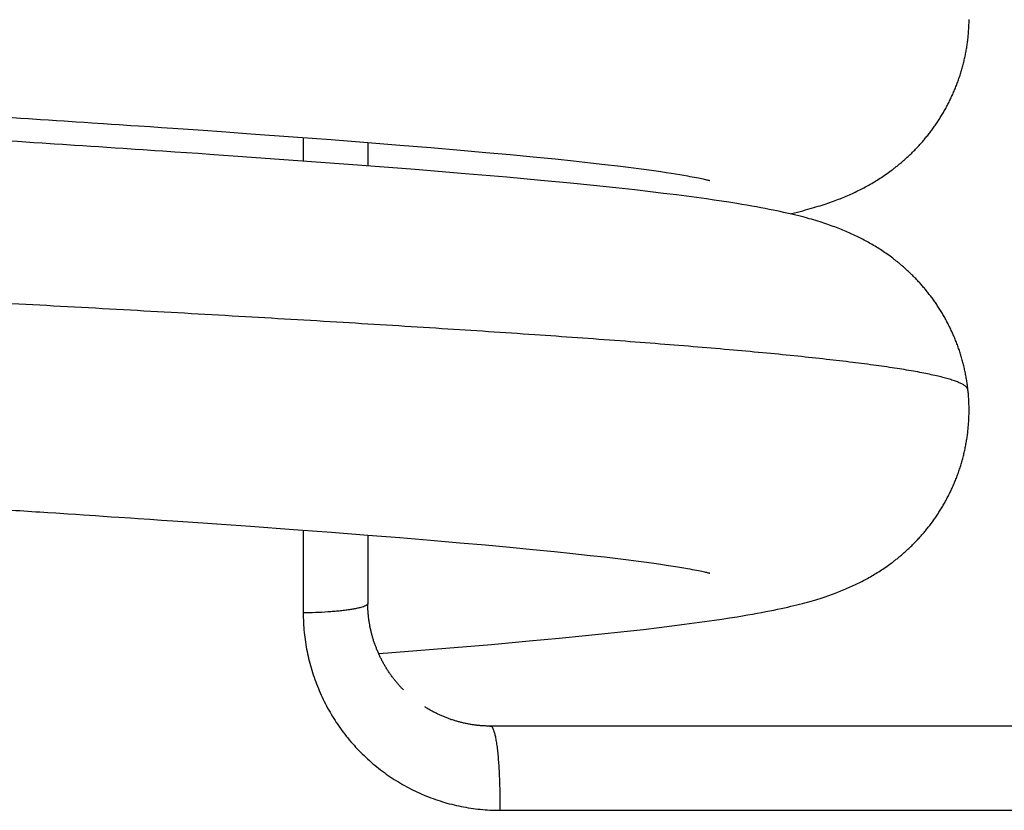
# Model space of a CAD drawing. Header units: millimetres. Extents: x 0 to 210, y 0 to 297.
# Tile 43 of 88: x 128.318 to 129.12, y 156.615 to 157.259. Entities that reach past the tile are written whole.
import ezdxf

# ---------------------------------------------------------------- set-up
doc = ezdxf.new("R2010")
doc.units = ezdxf.units.MM
doc.header["$LTSCALE"] = 19.36
doc.layers.get('0').update_dxf_attribs({"linetype": 'CONTINUOUS'})

msp = doc.modelspace()

# ---------------------------------------------------------------- linework, layer by layer
at = {"color": 7, "linetype": 'Continuous'}
for p, q in [((128.32872, 157.17852), (128.33524, 157.17809)), ((128.33524, 157.17809), (128.34174, 157.17766)), ((128.34174, 157.17766), (128.34821, 157.17724)), ((128.35789, 157.1766), (128.36431, 157.17617)), ((128.36431, 157.17617), (128.37071, 157.17575)), ((128.37071, 157.17575), (128.3771, 157.17533)), ((128.3771, 157.17533), (128.38665, 157.17469)), ((128.38665, 157.17469), (128.393, 157.17426)), ((128.393, 157.17426), (128.39933, 157.17384)), ((128.39933, 157.17384), (128.4088, 157.1732)), ((128.4088, 157.1732), (128.41508, 157.17277)), ((128.41508, 157.17277), (128.42448, 157.17214)), ((128.42448, 157.17214), (128.43382, 157.1715)), ((128.43382, 157.1715), (128.44311, 157.17086)), ((128.44311, 157.17086), (128.45542, 157.17001)), ((128.45542, 157.17001), (128.46762, 157.16916)), ((128.46762, 157.16916), (128.48273, 157.1681)), ((128.48273, 157.1681), (128.5065, 157.16641)), ((128.5065, 157.16641), (128.54119, 157.16388)), ((128.54119, 157.16388), (128.572, 157.16157)), ((128.572, 157.16157), (128.60183, 157.15926)), ((128.33657, 157.15864), (128.32993, 157.15908)), ((128.35316, 157.15756), (128.34653, 157.15799)), ((128.36968, 157.15647), (128.36308, 157.15691)), ((128.37627, 157.15604), (128.36968, 157.15647)), ((128.38285, 157.1556), (128.37627, 157.15604)), ((128.38942, 157.15517), (128.38285, 157.1556)), ((128.39597, 157.15473), (128.38942, 157.15517)), ((128.40251, 157.1543), (128.39597, 157.15473)), ((128.41229, 157.15364), (128.40251, 157.1543)), ((128.41879, 157.15321), (128.41229, 157.15364)), ((128.42851, 157.15255), (128.41879, 157.15321)), ((128.60183, 157.15926), (128.628, 157.15717)), ((128.628, 157.15717), (128.65316, 157.1551)), ((128.65316, 157.1551), (128.67724, 157.15304)), ((128.67724, 157.15304), (128.69796, 157.1512)), ((128.44462, 157.15146), (128.43819, 157.1519)), ((128.45422, 157.1508), (128.44462, 157.15146)), ((128.46378, 157.15015), (128.45422, 157.1508)), ((128.47644, 157.14927), (128.46378, 157.15015)), ((128.49214, 157.14818), (128.47644, 157.14927)), ((128.5108, 157.14686), (128.49214, 157.14818)), ((128.58625, 157.14135), (128.5108, 157.14686)), ((128.69796, 157.1512), (128.71776, 157.14938)), ((128.71776, 157.14938), (128.7366, 157.14757)), ((128.7366, 157.14757), (128.7544, 157.14579)), ((128.7544, 157.14579), (128.76931, 157.14423)), ((128.76931, 157.14423), (128.78331, 157.1427)), ((128.64053, 157.13714), (128.58625, 157.14135)), ((128.68124, 157.1338), (128.64053, 157.13714)), ((128.78331, 157.1427), (128.79479, 157.14139)), ((128.79479, 157.14139), (128.80556, 157.14011)), ((128.80556, 157.14011), (128.81428, 157.13903)), ((128.81428, 157.13903), (128.82248, 157.13798)), ((128.82248, 157.13798), (128.8289, 157.13712)), ((128.8289, 157.13712), (128.83494, 157.13628)), ((128.83494, 157.13628), (128.84059, 157.13547)), ((129.0271, 157.13555), (129.02826, 157.13641)), ((128.71516, 157.13086), (128.68124, 157.1338)), ((128.74278, 157.12835), (128.71516, 157.13086)), ((128.76698, 157.12603), (128.74278, 157.12835)), ((128.84059, 157.13547), (128.84484, 157.13484)), ((128.84484, 157.13484), (128.84883, 157.13423)), ((128.84883, 157.13423), (128.85256, 157.13364)), ((128.85256, 157.13364), (128.85603, 157.13308)), ((128.85603, 157.13308), (128.85924, 157.13253)), ((128.85924, 157.13253), (128.86221, 157.13202)), ((128.86221, 157.13202), (128.86427, 157.13165)), ((128.86427, 157.13165), (128.86619, 157.1313)), ((128.86619, 157.1313), (128.86797, 157.13096)), ((128.86797, 157.13096), (128.86961, 157.13064)), ((128.86961, 157.13064), (128.87113, 157.13034)), ((128.87113, 157.13034), (128.87252, 157.13006)), ((128.87252, 157.13006), (128.87379, 157.12979)), ((128.87379, 157.12979), (128.87493, 157.12955)), ((128.87493, 157.12955), (128.87595, 157.12932)), ((128.87595, 157.12932), (128.87685, 157.12912)), ((128.87685, 157.12912), (128.87764, 157.12893)), ((128.87764, 157.12893), (128.87833, 157.12877)), ((128.87833, 157.12877), (128.87891, 157.12863)), ((128.87891, 157.12863), (128.87939, 157.12851)), ((128.87939, 157.12851), (128.87977, 157.12841)), ((128.87977, 157.12841), (128.88007, 157.12833)), ((128.88007, 157.12833), (128.88022, 157.12829)), ((128.88022, 157.12829), (128.88033, 157.12826)), ((129.0157, 157.12792), (129.01682, 157.12861)), ((129.01682, 157.12861), (129.01795, 157.12932)), ((129.01795, 157.12932), (129.01909, 157.13005)), ((129.01909, 157.13005), (129.02023, 157.13079)), ((129.02023, 157.13079), (129.02137, 157.13155)), ((129.02137, 157.13155), (129.02252, 157.13233)), ((129.02252, 157.13233), (129.02367, 157.13311)), ((129.02367, 157.13311), (129.02481, 157.13391)), ((129.02481, 157.13391), (129.02595, 157.13472)), ((129.02595, 157.13472), (129.0271, 157.13555)), ((128.78569, 157.12415), (128.76698, 157.12603)), ((128.80382, 157.12225), (128.78569, 157.12415)), ((128.81925, 157.12055), (128.80382, 157.12225)), ((128.8322, 157.11906), (128.81925, 157.12055)), ((129.00133, 157.12001), (129.00251, 157.12059)), ((129.00251, 157.12059), (129.00368, 157.12119)), ((129.00368, 157.12119), (129.00484, 157.12179)), ((129.00484, 157.12179), (129.006, 157.12239)), ((129.006, 157.12239), (129.00715, 157.123)), ((129.00715, 157.123), (129.00829, 157.12362)), ((129.00829, 157.12362), (129.00942, 157.12425)), ((129.01114, 157.12522), (129.01228, 157.12588)), ((129.01228, 157.12588), (129.01343, 157.12655)), ((129.01343, 157.12655), (129.01457, 157.12723)), ((129.01457, 157.12723), (129.0157, 157.12792)), ((128.8428, 157.11779), (128.8322, 157.11906)), ((128.85323, 157.11649), (128.8428, 157.11779)), ((128.86148, 157.11543), (128.85323, 157.11649)), ((128.86966, 157.11433), (128.86148, 157.11543)), ((128.87779, 157.11321), (128.86966, 157.11433)), ((128.88385, 157.11233), (128.87779, 157.11321)), ((128.8899, 157.11144), (128.88385, 157.11233)), ((128.98246, 157.11189), (128.98383, 157.11241)), ((128.98383, 157.11241), (128.98517, 157.11293)), ((128.98517, 157.11293), (128.98649, 157.11344)), ((128.98649, 157.11344), (128.98779, 157.11396)), ((128.98779, 157.11396), (128.98908, 157.11449)), ((128.98908, 157.11449), (128.99035, 157.11501)), ((128.99035, 157.11501), (128.99162, 157.11555)), ((128.99162, 157.11555), (128.99289, 157.1161)), ((128.99289, 157.1161), (128.99414, 157.11665)), ((128.99414, 157.11665), (128.99537, 157.1172)), ((128.99537, 157.1172), (128.99658, 157.11775)), ((128.99658, 157.11775), (128.99778, 157.1183)), ((128.99778, 157.1183), (128.99896, 157.11886)), ((128.99896, 157.11886), (129.00015, 157.11943)), ((129.00015, 157.11943), (129.00133, 157.12001)), ((128.89604, 157.11049), (128.8899, 157.11144)), ((128.90232, 157.10949), (128.89604, 157.11049)), ((128.90651, 157.1088), (128.90232, 157.10949)), ((128.91063, 157.1081), (128.90651, 157.1088)), ((128.91461, 157.10741), (128.91063, 157.1081)), ((128.91844, 157.10672), (128.91461, 157.10741)), ((128.92209, 157.10604), (128.91844, 157.10672)), ((128.92556, 157.10539), (128.92209, 157.10604)), ((128.92883, 157.10474), (128.92556, 157.10539)), ((128.93195, 157.10412), (128.92883, 157.10474)), ((128.93494, 157.1035), (128.93195, 157.10412)), ((128.95621, 157.10367), (128.9583, 157.10423)), ((128.9583, 157.10423), (128.96032, 157.10478)), ((128.96032, 157.10478), (128.96227, 157.10533)), ((128.9651, 157.10614), (128.96691, 157.10668)), ((128.96691, 157.10668), (128.96866, 157.10721)), ((128.96866, 157.10721), (128.97036, 157.10774)), ((128.97036, 157.10774), (128.972, 157.10827)), ((128.972, 157.10827), (128.9736, 157.10879)), ((128.9736, 157.10879), (128.97516, 157.10931)), ((128.97516, 157.10931), (128.97668, 157.10982)), ((128.97668, 157.10982), (128.97818, 157.11034)), ((128.97818, 157.11034), (128.97964, 157.11086)), ((128.97964, 157.11086), (128.98107, 157.11138)), ((128.98107, 157.11138), (128.98246, 157.11189)), ((128.9378, 157.10289), (128.93494, 157.1035)), ((128.94056, 157.10229), (128.9378, 157.10289)), ((128.94322, 157.10169), (128.94056, 157.10229)), ((128.94578, 157.1011), (128.94322, 157.10169)), ((128.94824, 157.10052), (128.94578, 157.1011)), ((128.95061, 157.09994), (128.94824, 157.10052)), ((128.94948, 157.10197), (128.9518, 157.10254)), ((128.95289, 157.09937), (128.95061, 157.09994)), ((128.9518, 157.10254), (128.95404, 157.10311)), ((128.95509, 157.09881), (128.95289, 157.09937)), ((128.95404, 157.10311), (128.95621, 157.10367)), ((128.95721, 157.09825), (128.95509, 157.09881)), ((128.95926, 157.0977), (128.95721, 157.09825)), ((128.96123, 157.09715), (128.95926, 157.0977)), ((128.96314, 157.09661), (128.96123, 157.09715)), ((128.965, 157.09608), (128.96314, 157.09661)), ((128.96679, 157.09554), (128.965, 157.09608)), ((128.96852, 157.09502), (128.96679, 157.09554)), ((128.9702, 157.09449), (128.96852, 157.09502)), ((128.97183, 157.09398), (128.9702, 157.09449)), ((128.97342, 157.09346), (128.97183, 157.09398)), ((128.97496, 157.09295), (128.97342, 157.09346)), ((128.97647, 157.09244), (128.97496, 157.09295)), ((128.97794, 157.09193), (128.97647, 157.09244)), ((128.97939, 157.09141), (128.97794, 157.09193)), ((128.98081, 157.0909), (128.97939, 157.09141)), ((128.9822, 157.09039), (128.98081, 157.0909)), ((128.98358, 157.08987), (128.9822, 157.09039)), ((128.98493, 157.08935), (128.98358, 157.08987)), ((128.98627, 157.08883), (128.98493, 157.08935)), ((128.98758, 157.08831), (128.98627, 157.08883)), ((128.98886, 157.08778), (128.98758, 157.08831)), ((128.99013, 157.08726), (128.98886, 157.08778)), ((128.99137, 157.08674), (128.99013, 157.08726)), ((128.9926, 157.08621), (128.99137, 157.08674)), ((128.99382, 157.08567), (128.9926, 157.08621)), ((128.99503, 157.08514), (128.99382, 157.08567)), ((128.99624, 157.08459), (128.99503, 157.08514)), ((128.99743, 157.08404), (128.99624, 157.08459)), ((129.00036, 157.08265), (128.9992, 157.08321)), ((129.00151, 157.08208), (129.00036, 157.08265)), ((129.00266, 157.08151), (129.00151, 157.08208)), ((129.00379, 157.08093), (129.00266, 157.08151)), ((129.00493, 157.08034), (129.00379, 157.08093)), ((129.00607, 157.07974), (129.00493, 157.08034)), ((129.00721, 157.07914), (129.00607, 157.07974)), ((129.00833, 157.07853), (129.00721, 157.07914)), ((129.00945, 157.07791), (129.00833, 157.07853)), ((129.01056, 157.07729), (129.00945, 157.07791)), ((129.01167, 157.07665), (129.01056, 157.07729)), ((129.01278, 157.07601), (129.01167, 157.07665)), ((129.01389, 157.07535), (129.01278, 157.07601)), ((129.015, 157.07468), (129.01389, 157.07535)), ((129.01612, 157.07399), (129.015, 157.07468)), ((129.01723, 157.0733), (129.01612, 157.07399)), ((129.01834, 157.0726), (129.01723, 157.0733)), ((129.01944, 157.07189), (129.01834, 157.0726)), ((129.02054, 157.07117), (129.01944, 157.07189)), ((129.02165, 157.07043), (129.02054, 157.07117)), ((129.02277, 157.06967), (129.02165, 157.07043)), ((129.02389, 157.0689), (129.02277, 157.06967)), ((129.025, 157.06812), (129.02389, 157.0689)), ((129.02612, 157.06732), (129.025, 157.06812)), ((129.02724, 157.06651), (129.02612, 157.06732)), ((129.02836, 157.06568), (129.02724, 157.06651)), ((129.02949, 157.06483), (129.02836, 157.06568)), ((128.3184, 156.85919), (128.32494, 156.85876)), ((128.33474, 156.85812), (128.34125, 156.8577)), ((128.34125, 156.8577), (128.34774, 156.85727)), ((128.35746, 156.85663), (128.36392, 156.8562)), ((128.36392, 156.8562), (128.37036, 156.85577)), ((128.37036, 156.85577), (128.38, 156.85513)), ((128.38, 156.85513), (128.38639, 156.85471)), ((128.38639, 156.85471), (128.39277, 156.85428)), ((128.39277, 156.85428), (128.39913, 156.85385)), ((128.39913, 156.85385), (128.40863, 156.85321)), ((128.40863, 156.85321), (128.41493, 156.85278)), ((128.41493, 156.85278), (128.42435, 156.85214)), ((128.42435, 156.85214), (128.43371, 156.8515)), ((128.43371, 156.8515), (128.44301, 156.85087)), ((128.44301, 156.85087), (128.45531, 156.85002)), ((128.45531, 156.85002), (128.46751, 156.84917)), ((128.46751, 156.84917), (128.48261, 156.84811)), ((128.48261, 156.84811), (128.50643, 156.84641)), ((128.50643, 156.84641), (128.54128, 156.84387)), ((128.54128, 156.84387), (128.57216, 156.84156)), ((128.57216, 156.84156), (128.6019, 156.83926)), ((128.6019, 156.83926), (128.62786, 156.83719)), ((128.62786, 156.83719), (128.65287, 156.83513)), ((128.65287, 156.83513), (128.67691, 156.83307)), ((128.67691, 156.83307), (128.69764, 156.83123)), ((128.69764, 156.83123), (128.71744, 156.82941)), ((128.71744, 156.82941), (128.73625, 156.8276)), ((128.73625, 156.8276), (128.754, 156.82583)), ((128.754, 156.82583), (128.76891, 156.82427)), ((128.76891, 156.82427), (128.78299, 156.82273)), ((128.78299, 156.82273), (128.79459, 156.82141)), ((128.79459, 156.82141), (128.80548, 156.82012)), ((128.80548, 156.82012), (128.81425, 156.81903)), ((128.81425, 156.81903), (128.82248, 156.81797)), ((128.82248, 156.81797), (128.82891, 156.81711)), ((128.82891, 156.81711), (128.83495, 156.81628)), ((128.83495, 156.81628), (128.84059, 156.81547)), ((128.84059, 156.81547), (128.84481, 156.81484)), ((129.02596, 156.81475), (129.02711, 156.81558)), ((129.02711, 156.81558), (129.02826, 156.81644)), ((128.84481, 156.81484), (128.84879, 156.81424)), ((128.84879, 156.81424), (128.85252, 156.81365)), ((128.85252, 156.81365), (128.85599, 156.81308)), ((128.85599, 156.81308), (128.85922, 156.81254)), ((128.85922, 156.81254), (128.86219, 156.81202)), ((128.86219, 156.81202), (128.86426, 156.81165)), ((128.86426, 156.81165), (128.86619, 156.8113)), ((128.86619, 156.8113), (128.86799, 156.81096)), ((128.86799, 156.81096), (128.86964, 156.81064)), ((128.86964, 156.81064), (128.87117, 156.81034)), ((128.87117, 156.81034), (128.87256, 156.81005)), ((128.87256, 156.81005), (128.87383, 156.80979)), ((128.87383, 156.80979), (128.87498, 156.80954)), ((128.87498, 156.80954), (128.876, 156.80932)), ((128.876, 156.80932), (128.8769, 156.80911)), ((128.8769, 156.80911), (128.87769, 156.80893)), ((128.87769, 156.80893), (128.87837, 156.80877)), ((128.87837, 156.80877), (128.87895, 156.80863)), ((128.87895, 156.80863), (128.87943, 156.80851)), ((128.87943, 156.80851), (128.87981, 156.80841)), ((128.87981, 156.80841), (128.88011, 156.80833)), ((128.88011, 156.80833), (128.88026, 156.80829)), ((128.88026, 156.80829), (128.88037, 156.80826)), ((129.01463, 156.80729), (129.01575, 156.80797)), ((129.01575, 156.80797), (129.01687, 156.80867)), ((129.01687, 156.80867), (129.018, 156.80938)), ((129.018, 156.80938), (129.01913, 156.8101)), ((129.01913, 156.8101), (129.02027, 156.81084)), ((129.02027, 156.81084), (129.02141, 156.8116)), ((129.02141, 156.8116), (129.02255, 156.81237)), ((129.02255, 156.81237), (129.02369, 156.81315)), ((129.02369, 156.81315), (129.02483, 156.81395)), ((129.02483, 156.81395), (129.02596, 156.81475)), ((128.99967, 156.79921), (129.00085, 156.79979)), ((129.00085, 156.79979), (129.00203, 156.80037)), ((129.00203, 156.80037), (129.0032, 156.80096)), ((129.0032, 156.80096), (129.00436, 156.80155)), ((129.00436, 156.80155), (129.00552, 156.80216)), ((129.00552, 156.80216), (129.00667, 156.80276)), ((129.00667, 156.80276), (129.0078, 156.80338)), ((129.0078, 156.80338), (129.00894, 156.804)), ((129.00894, 156.804), (129.01007, 156.80463)), ((129.01007, 156.80463), (129.01121, 156.80528)), ((129.01121, 156.80528), (129.01235, 156.80594)), ((129.01235, 156.80594), (129.01349, 156.80661)), ((129.01349, 156.80661), (129.01463, 156.80729)), ((128.97965, 156.79087), (128.9811, 156.79139)), ((128.9811, 156.79139), (128.98251, 156.79192)), ((128.98251, 156.79192), (128.9839, 156.79244)), ((128.9839, 156.79244), (128.98526, 156.79297)), ((128.98526, 156.79297), (128.9866, 156.79349)), ((128.98856, 156.79428), (128.98985, 156.79481)), ((128.98985, 156.79481), (128.99113, 156.79535)), ((128.99113, 156.79535), (128.9924, 156.7959)), ((128.9924, 156.7959), (128.99365, 156.79644)), ((128.99365, 156.79644), (128.99489, 156.79699)), ((128.99489, 156.79699), (128.99611, 156.79754)), ((128.99611, 156.79754), (128.9973, 156.79809)), ((128.9973, 156.79809), (128.99849, 156.79865)), ((128.99849, 156.79865), (128.99967, 156.79921)), ((128.9536, 156.78299), (128.95581, 156.78356)), ((128.95581, 156.78356), (128.95795, 156.78413)), ((128.95795, 156.78413), (128.96002, 156.78469)), ((128.96002, 156.78469), (128.96201, 156.78525)), ((128.96489, 156.78608), (128.96673, 156.78662)), ((128.96673, 156.78662), (128.96851, 156.78717)), ((128.96851, 156.78717), (128.97024, 156.7877)), ((128.97024, 156.7877), (128.97191, 156.78824)), ((128.97191, 156.78824), (128.97353, 156.78876)), ((128.97353, 156.78876), (128.97511, 156.78929)), ((128.97511, 156.78929), (128.97665, 156.78982)), ((128.97665, 156.78982), (128.97817, 156.79034)), ((128.97817, 156.79034), (128.97965, 156.79087)), ((128.9152, 156.77487), (128.91903, 156.77556)), ((128.91903, 156.77556), (128.92267, 156.77624)), ((128.92267, 156.77624), (128.92612, 156.7769)), ((128.92612, 156.7769), (128.92941, 156.77754)), ((128.92941, 156.77754), (128.93255, 156.77818)), ((128.93255, 156.77818), (128.93555, 156.7788)), ((128.93555, 156.7788), (128.93843, 156.77942)), ((128.93843, 156.77942), (128.94121, 156.78003)), ((128.94121, 156.78003), (128.94388, 156.78063)), ((128.94388, 156.78063), (128.94645, 156.78123)), ((128.94645, 156.78123), (128.94892, 156.78182)), ((128.94892, 156.78182), (128.9513, 156.78241)), ((128.9513, 156.78241), (128.9536, 156.78299)), ((128.85987, 156.76654), (128.86802, 156.76762)), ((128.86802, 156.76762), (128.87613, 156.76873)), ((128.87613, 156.76873), (128.88421, 156.76989)), ((128.88421, 156.76989), (128.89024, 156.77079)), ((128.89024, 156.77079), (128.89636, 156.77173)), ((128.89636, 156.77173), (128.90269, 156.77274)), ((128.90269, 156.77274), (128.90697, 156.77345)), ((128.90697, 156.77345), (128.91117, 156.77416)), ((128.91117, 156.77416), (128.9152, 156.77487)), ((128.77916, 156.75736), (128.79756, 156.75926)), ((128.79756, 156.75926), (128.81322, 156.76096)), ((128.81322, 156.76096), (128.82632, 156.76243)), ((128.82632, 156.76243), (128.83912, 156.76394)), ((128.83912, 156.76394), (128.84959, 156.76522)), ((128.84959, 156.76522), (128.85987, 156.76654)), ((128.70273, 156.75022), (128.73331, 156.75295)), ((128.73331, 156.75295), (128.75782, 156.75526)), ((128.75782, 156.75526), (128.77916, 156.75736)), ((128.61067, 156.74269), (128.61819, 156.74327)), ((128.61819, 156.74327), (128.66548, 156.74706)), ((128.66548, 156.74706), (128.70273, 156.75022))]:
    msp.add_line(p, q, dxfattribs=at)
at = {"color": 9, "linetype": 'Continuous'}
for p, q in [((128.54929, 157.16328), (128.54929, 157.14409)), ((128.54929, 156.84328), (128.54929, 156.7758))]:
    msp.add_line(p, q, dxfattribs=at)
at = {"color": 6, "linetype": 'Continuous'}
for p, q in [((128.60185, 157.15926), (128.60185, 157.14016)), ((128.60185, 156.83926), (128.60185, 156.78296)), ((128.70119, 156.6836), (128.70056, 156.6836)), ((129.30185, 156.68359), (128.70119, 156.6836)), ((128.70929, 156.61501), (129.30929, 156.61495))]:
    msp.add_line(p, q, dxfattribs=at)
at = {"color": 7, "linetype": 'Continuous'}
for points in [[(129.02826, 157.13641), (129.02884, 157.13685), (129.02943, 157.13729), (129.03001, 157.13773), (129.0306, 157.13818), (129.03118, 157.13863), (129.03176, 157.13909), (129.03234, 157.13955), (129.03293, 157.14001), (129.03351, 157.14048), (129.0341, 157.14096), (129.03469, 157.14145), (129.03529, 157.14194), (129.03589, 157.14244), (129.03649, 157.14295), (129.03709, 157.14347), (129.0377, 157.14399), (129.03829, 157.14451), (129.03889, 157.14503), (129.03949, 157.14556), (129.04009, 157.1461), (129.04069, 157.14664), (129.04129, 157.1472), (129.0419, 157.14776), (129.04251, 157.14833), (129.04312, 157.1489), (129.04373, 157.14948), (129.04433, 157.15007), (129.04494, 157.15066), (129.04554, 157.15125), (129.04615, 157.15185), (129.04675, 157.15246), (129.04735, 157.15307), (129.04795, 157.15369), (129.04855, 157.15431), (129.04915, 157.15494), (129.04974, 157.15557), (129.05034, 157.15621), (129.05093, 157.15686), (129.05152, 157.15751), (129.05211, 157.15816), (129.0527, 157.15882), (129.05329, 157.15949), (129.05387, 157.16016), (129.05445, 157.16084), (129.05503, 157.16152), (129.05561, 157.16221), (129.05619, 157.1629), (129.05677, 157.1636), (129.05734, 157.16431), (129.05791, 157.16502), (129.05848, 157.16574), (129.05904, 157.16646), (129.05961, 157.16719), (129.06017, 157.16792), (129.06073, 157.16866), (129.06128, 157.16941), (129.06183, 157.17016), (129.06238, 157.17091), (129.06293, 157.17167), (129.06347, 157.17244), (129.06401, 157.17321), (129.06454, 157.17398), (129.06508, 157.17476), (129.0656, 157.17555), (129.06613, 157.17634), (129.06665, 157.17713), (129.06717, 157.17793), (129.06768, 157.17873), (129.06819, 157.17954), (129.06869, 157.18035), (129.06919, 157.18117), (129.06969, 157.18199), (129.07018, 157.18282), (129.07067, 157.18365), (129.07115, 157.18449), (129.07163, 157.18533), (129.07211, 157.18617), (129.07258, 157.18702), (129.07304, 157.18787), (129.07351, 157.18873), (129.07396, 157.18959), (129.07441, 157.19045), (129.07486, 157.19132), (129.0753, 157.1922), (129.07574, 157.19307), (129.07617, 157.19395), (129.07659, 157.19484), (129.07702, 157.19572), (129.07743, 157.19661), (129.07784, 157.19751), (129.07825, 157.19841), (129.07865, 157.19931), (129.07904, 157.20021), (129.07943, 157.20112), (129.07981, 157.20203), (129.08019, 157.20295), (129.08056, 157.20386), (129.08093, 157.20478), (129.08129, 157.20571), (129.08165, 157.20663), (129.08199, 157.20756), (129.08234, 157.2085), (129.08268, 157.20943), (129.08301, 157.21037), (129.08333, 157.21131), (129.08365, 157.21225), (129.08397, 157.2132), (129.08428, 157.21414), (129.08458, 157.21509), (129.08487, 157.21605), (129.08516, 157.217), (129.08545, 157.21796), (129.08573, 157.21892), (129.086, 157.21988), (129.08626, 157.22084), (129.08652, 157.22181), (129.08678, 157.22278), (129.08702, 157.22375), (129.08726, 157.22472), (129.0875, 157.22569), (129.08773, 157.22667), (129.08795, 157.22765), (129.08816, 157.22863), (129.08837, 157.22961), (129.08858, 157.23059), (129.08877, 157.23157), (129.08896, 157.23256), (129.08914, 157.23354), (129.08932, 157.23453), (129.08949, 157.23552), (129.08966, 157.23651), (129.08981, 157.2375), (129.08997, 157.23849), (129.09011, 157.23949), (129.09025, 157.24048), (129.09038, 157.24148), (129.09051, 157.24248), (129.09063, 157.24347), (129.09074, 157.24447), (129.09084, 157.24547), (129.09094, 157.24647), (129.09103, 157.24747), (129.09112, 157.24848), (129.0912, 157.24948), (129.09127, 157.25048), (129.09134, 157.25148), (129.0914, 157.25249), (129.09145, 157.25349), (129.0915, 157.2545), (129.09154, 157.2555), (129.09157, 157.25651), (129.0916, 157.25751), (129.09162, 157.25852), (129.09163, 157.25952)], [(128.30904, 157.1798), (128.31562, 157.17937), (128.3189, 157.17916)], [(128.3189, 157.17916), (128.32545, 157.17873), (128.32872, 157.17852)], [(128.34821, 157.17724), (128.35467, 157.17681), (128.35789, 157.1766)], [(128.31995, 157.15972), (128.31662, 157.15994), (128.30996, 157.16037)], [(128.32993, 157.15908), (128.3266, 157.15929), (128.31995, 157.15972)], [(128.34653, 157.15799), (128.34321, 157.15821), (128.33657, 157.15864)], [(128.36308, 157.15691), (128.35977, 157.15713), (128.35316, 157.15756)], [(128.43819, 157.1519), (128.43497, 157.15211), (128.42851, 157.15255)], [(128.88033, 157.12826), (128.88041, 157.12823), (128.88043, 157.12823)], [(129.00942, 157.12425), (129.00999, 157.12457), (129.01114, 157.12522)], [(128.96227, 157.10533), (128.96323, 157.1056), (128.9651, 157.10614)], [(128.94582, 157.10109), (128.94706, 157.10139), (128.94948, 157.10197)], [(128.9992, 157.08321), (128.99861, 157.08349), (128.99743, 157.08404)], [(129.09072, 156.9575), (129.09062, 156.95841), (129.09051, 156.95937), (129.09039, 156.96034), (129.09026, 156.96132), (129.09013, 156.96231), (129.08998, 156.96331), (129.08983, 156.96431), (129.08968, 156.9653), (129.08952, 156.96629), (129.08935, 156.96728), (129.08917, 156.96827), (129.08899, 156.96926), (129.0888, 156.97024), (129.08861, 156.97123), (129.08841, 156.97221), (129.0882, 156.97319), (129.08799, 156.97417), (129.08777, 156.97515), (129.08754, 156.97613), (129.08731, 156.9771), (129.08707, 156.97807), (129.08683, 156.97905), (129.08658, 156.98001), (129.08632, 156.98098), (129.08606, 156.98194), (129.08579, 156.98291), (129.08551, 156.98387), (129.08523, 156.98483), (129.08494, 156.98578), (129.08465, 156.98674), (129.08435, 156.98769), (129.08404, 156.98864), (129.08373, 156.98959), (129.08341, 156.99053), (129.08309, 156.99147), (129.08276, 156.99241), (129.08242, 156.99335), (129.08208, 156.99428), (129.08174, 156.99521), (129.08138, 156.99614), (129.08102, 156.99706), (129.08066, 156.99798), (129.08029, 156.9989), (129.07991, 156.99982), (129.07953, 157.00073), (129.07915, 157.00164), (129.07875, 157.00255), (129.07835, 157.00345), (129.07795, 157.00435), (129.07754, 157.00525), (129.07713, 157.00614), (129.07671, 157.00703), (129.07628, 157.00791), (129.07586, 157.0088), (129.07542, 157.00967), (129.07498, 157.01055), (129.07454, 157.01142), (129.07409, 157.01228), (129.07363, 157.01315), (129.07317, 157.01401), (129.07271, 157.01486), (129.07224, 157.01571), (129.07177, 157.01656), (129.07129, 157.0174), (129.07081, 157.01823), (129.07032, 157.01907), (129.06983, 157.0199), (129.06933, 157.02072), (129.06883, 157.02154), (129.06833, 157.02236), (129.06782, 157.02317), (129.06731, 157.02397), (129.06679, 157.02478), (129.06627, 157.02557), (129.06575, 157.02636), (129.06522, 157.02715), (129.06469, 157.02793), (129.06416, 157.02871), (129.06362, 157.02948), (129.06308, 157.03025), (129.06254, 157.03101), (129.06199, 157.03177), (129.06144, 157.03252), (129.06088, 157.03326), (129.06033, 157.034), (129.05977, 157.03474), (129.05921, 157.03547), (129.05864, 157.03619), (129.05807, 157.03691), (129.0575, 157.03763), (129.05693, 157.03834), (129.05635, 157.03904), (129.05578, 157.03974), (129.0552, 157.04043), (129.05462, 157.04112), (129.05403, 157.0418), (129.05345, 157.04247), (129.05286, 157.04314), (129.05228, 157.0438), (129.05169, 157.04446), (129.0511, 157.04511), (129.0505, 157.04576), (129.04991, 157.0464), (129.04931, 157.04704), (129.04871, 157.04767), (129.04811, 157.0483), (129.04751, 157.04892), (129.0469, 157.04953), (129.0463, 157.05014), (129.0457, 157.05074), (129.04511, 157.05133), (129.04451, 157.05191), (129.04392, 157.05249), (129.04333, 157.05306), (129.04274, 157.05362), (129.04215, 157.05417), (129.04156, 157.05471), (129.04098, 157.05525), (129.04039, 157.05578), (129.03981, 157.05631), (129.03923, 157.05683), (129.03865, 157.05734), (129.03807, 157.05785), (129.03749, 157.05835), (129.03691, 157.05885), (129.03633, 157.05935), (129.03575, 157.05983), (129.03518, 157.06031), (129.0346, 157.06079), (129.03403, 157.06126), (129.03346, 157.06172), (129.0329, 157.06218), (129.03233, 157.06263), (129.03176, 157.06308), (129.03119, 157.06352), (129.03063, 157.06396), (129.02949, 157.06483)], [(129.02826, 156.81644), (129.02885, 156.81687), (129.02943, 156.81731), (129.03001, 156.81775), (129.03059, 156.8182), (129.03117, 156.81865), (129.03175, 156.81911), (129.03233, 156.81956), (129.03291, 156.82003), (129.03349, 156.8205), (129.03408, 156.82097), (129.03467, 156.82146), (129.03526, 156.82195), (129.03585, 156.82245), (129.03645, 156.82295), (129.03705, 156.82346), (129.03765, 156.82398), (129.03825, 156.8245), (129.03884, 156.82502), (129.03944, 156.82555), (129.04003, 156.82608), (129.04063, 156.82662), (129.04123, 156.82718), (129.04184, 156.82774), (129.04245, 156.8283), (129.04306, 156.82888), (129.04366, 156.82946), (129.04427, 156.83004), (129.04487, 156.83063), (129.04547, 156.83122), (129.04607, 156.83182), (129.04667, 156.83242), (129.04727, 156.83303), (129.04787, 156.83365), (129.04847, 156.83427), (129.04907, 156.83489), (129.04966, 156.83553), (129.05026, 156.83616), (129.05085, 156.83681), (129.05144, 156.83745), (129.05202, 156.8381), (129.05261, 156.83876), (129.05319, 156.83943), (129.05378, 156.8401), (129.05436, 156.84077), (129.05494, 156.84145), (129.05552, 156.84214), (129.0561, 156.84284), (129.05667, 156.84354), (129.05725, 156.84424), (129.05782, 156.84496), (129.05839, 156.84567), (129.05896, 156.8464), (129.05952, 156.84713), (129.06008, 156.84786), (129.06064, 156.8486), (129.0612, 156.84935), (129.06175, 156.8501), (129.0623, 156.85085), (129.06285, 156.85161), (129.06339, 156.85238), (129.06393, 156.85315), (129.06447, 156.85393), (129.065, 156.85471), (129.06553, 156.85549), (129.06606, 156.85628), (129.06658, 156.85708), (129.0671, 156.85788), (129.06761, 156.85868), (129.06812, 156.85949), (129.06862, 156.8603), (129.06913, 156.86112), (129.06962, 156.86194), (129.07012, 156.86277), (129.07061, 156.8636), (129.07109, 156.86444), (129.07157, 156.86528), (129.07205, 156.86613), (129.07252, 156.86698), (129.07298, 156.86783), (129.07344, 156.86869), (129.0739, 156.86955), (129.07435, 156.87041), (129.0748, 156.87128), (129.07524, 156.87216), (129.07568, 156.87303), (129.07611, 156.87392), (129.07654, 156.8748), (129.07696, 156.87569), (129.07738, 156.87658), (129.07779, 156.87747), (129.07819, 156.87837), (129.07859, 156.87928), (129.07899, 156.88018), (129.07938, 156.88109), (129.07976, 156.882), (129.08014, 156.88292), (129.08051, 156.88383), (129.08088, 156.88476), (129.08124, 156.88568), (129.0816, 156.88661), (129.08195, 156.88754), (129.08229, 156.88847), (129.08263, 156.88941), (129.08296, 156.89034), (129.08329, 156.89128), (129.08361, 156.89223), (129.08392, 156.89317), (129.08423, 156.89412), (129.08453, 156.89507), (129.08483, 156.89603), (129.08512, 156.89698), (129.0854, 156.89794), (129.08568, 156.8989), (129.08595, 156.89986), (129.08622, 156.90083), (129.08648, 156.90179), (129.08673, 156.90276), (129.08698, 156.90373), (129.08722, 156.90471), (129.08745, 156.90568), (129.08768, 156.90666), (129.08791, 156.90763), (129.08812, 156.90861), (129.08833, 156.90959), (129.08853, 156.91058), (129.08873, 156.91156), (129.08892, 156.91255), (129.0891, 156.91353), (129.08928, 156.91452), (129.08945, 156.91551), (129.08962, 156.9165), (129.08977, 156.91749), (129.08993, 156.91849), (129.09007, 156.91948), (129.09021, 156.92048), (129.09034, 156.92147), (129.09047, 156.92247), (129.09059, 156.92347), (129.0907, 156.92447), (129.0908, 156.92547), (129.0909, 156.92647), (129.091, 156.92747), (129.09108, 156.92848), (129.09116, 156.92948), (129.09123, 156.93048), (129.0913, 156.93149), (129.09136, 156.93249), (129.09141, 156.93349), (129.09146, 156.9345), (129.0915, 156.9355), (129.09153, 156.93651), (129.09156, 156.93752), (129.09158, 156.93852), (129.09159, 156.93953), (129.0916, 156.94054), (129.0916, 156.94154), (129.09159, 156.94255), (129.09158, 156.94356), (129.09156, 156.94456), (129.09154, 156.94557), (129.0915, 156.94657), (129.09146, 156.94758), (129.09142, 156.94858), (129.09137, 156.94959), (129.09131, 156.9506), (129.09124, 156.9516), (129.09117, 156.95261), (129.09109, 156.95361), (129.09101, 156.9546), (129.09091, 156.95559), (129.09082, 156.95657), (129.09072, 156.9575)], [(128.30857, 156.85983), (128.31513, 156.8594), (128.3184, 156.85919)], [(128.32494, 156.85876), (128.33147, 156.85834), (128.33474, 156.85812)], [(128.34774, 156.85727), (128.35423, 156.85684), (128.35746, 156.85663)], [(128.88037, 156.80826), (128.88045, 156.80823), (128.88047, 156.80823)], [(128.9866, 156.79349), (128.98725, 156.79375), (128.98856, 156.79428)], [(128.96201, 156.78525), (128.96299, 156.78552), (128.96489, 156.78608)]]:
    msp.add_lwpolyline(points, dxfattribs=at)
at = {"color": 6, "linetype": 'Continuous'}
for points in [[(128.63086, 156.71316), (128.6304, 156.71363), (128.62991, 156.71413), (128.62943, 156.71464), (128.62895, 156.71515), (128.62847, 156.71566), (128.62799, 156.71618), (128.62752, 156.7167), (128.62705, 156.71723), (128.62659, 156.71776), (128.62612, 156.71829), (128.62566, 156.71883), (128.62521, 156.71937), (128.62475, 156.71992), (128.6243, 156.72047), (128.62386, 156.72103), (128.62341, 156.72159), (128.62297, 156.72215), (128.62254, 156.72272), (128.62211, 156.72329), (128.62168, 156.72386), (128.62125, 156.72444), (128.62083, 156.72502), (128.62042, 156.7256), (128.62, 156.72619), (128.6196, 156.72678), (128.61919, 156.72737), (128.61879, 156.72797), (128.6184, 156.72857), (128.618, 156.72917), (128.61762, 156.72978), (128.61723, 156.73039), (128.61685, 156.731), (128.61648, 156.73161), (128.61611, 156.73223), (128.61574, 156.73285), (128.61538, 156.73348), (128.61502, 156.7341), (128.61466, 156.73473), (128.61431, 156.73536), (128.61397, 156.736), (128.61363, 156.73663), (128.61329, 156.73727), (128.61296, 156.73791), (128.61263, 156.73856), (128.61231, 156.7392), (128.61199, 156.73985), (128.61168, 156.7405), (128.61137, 156.74116), (128.61107, 156.74181), (128.61077, 156.74247), (128.61047, 156.74313), (128.61019, 156.74379), (128.6099, 156.74445), (128.60962, 156.74512), (128.60934, 156.74578), (128.60907, 156.74645), (128.60881, 156.74712), (128.60855, 156.74779), (128.60829, 156.74847), (128.60804, 156.74914), (128.60779, 156.74982), (128.60755, 156.7505), (128.60731, 156.75118), (128.60708, 156.75186), (128.60686, 156.75254), (128.60663, 156.75322), (128.60642, 156.7539), (128.60621, 156.75459), (128.606, 156.75528), (128.6058, 156.75596), (128.6056, 156.75665), (128.60541, 156.75734), (128.60522, 156.75803), (128.60504, 156.75872), (128.60486, 156.75941), (128.60469, 156.7601), (128.60453, 156.76079), (128.60436, 156.76149), (128.60421, 156.76218), (128.60406, 156.76287), (128.60391, 156.76357), (128.60377, 156.76426), (128.60363, 156.76496), (128.6035, 156.76565), (128.60338, 156.76635), (128.60325, 156.76704), (128.60314, 156.76774), (128.60303, 156.76843), (128.60292, 156.76913), (128.60282, 156.76983), (128.60272, 156.77052), (128.60263, 156.77122), (128.60255, 156.77191), (128.60247, 156.77261), (128.60239, 156.7733), (128.60232, 156.77399), (128.60225, 156.77469), (128.60219, 156.77538), (128.60214, 156.77607), (128.60209, 156.77677), (128.60204, 156.77746), (128.602, 156.77815), (128.60196, 156.77884), (128.60193, 156.77953), (128.6019, 156.78022), (128.60188, 156.7809), (128.60187, 156.78159), (128.60185, 156.78228), (128.60185, 156.78296)], [(128.70056, 156.6836), (128.69988, 156.68362), (128.69921, 156.68363), (128.69853, 156.68365), (128.69785, 156.68368), (128.69717, 156.68371), (128.69649, 156.68374), (128.69581, 156.68378), (128.69513, 156.68383), (128.69444, 156.68388), (128.69376, 156.68394), (128.69307, 156.684), (128.69238, 156.68406), (128.69169, 156.68413), (128.69101, 156.68421), (128.69032, 156.68429), (128.68963, 156.68437), (128.68894, 156.68446), (128.68825, 156.68456), (128.68755, 156.68466), (128.68686, 156.68476), (128.68617, 156.68487), (128.68548, 156.68499), (128.68479, 156.68511), (128.68409, 156.68523), (128.6834, 156.68536), (128.68271, 156.6855), (128.68201, 156.68564), (128.68132, 156.68578), (128.68063, 156.68593), (128.67994, 156.68609), (128.67924, 156.68625), (128.67855, 156.68642), (128.67786, 156.68659), (128.67717, 156.68676), (128.67648, 156.68694), (128.67579, 156.68713), (128.6751, 156.68732), (128.67441, 156.68752), (128.67372, 156.68772), (128.67304, 156.68792), (128.67235, 156.68814), (128.67167, 156.68835), (128.67098, 156.68857), (128.6703, 156.6888), (128.66962, 156.68903), (128.66894, 156.68927), (128.66826, 156.68951), (128.66758, 156.68975), (128.66691, 156.69), (128.66623, 156.69026), (128.66556, 156.69052), (128.66489, 156.69078), (128.66422, 156.69105), (128.66355, 156.69133), (128.66288, 156.69161), (128.66222, 156.69189), (128.66155, 156.69218), (128.66089, 156.69247), (128.66024, 156.69277), (128.65958, 156.69307), (128.65892, 156.69338), (128.65827, 156.69369), (128.65762, 156.69401), (128.65698, 156.69433), (128.65633, 156.69466), (128.65569, 156.69499), (128.65505, 156.69532), (128.65441, 156.69566), (128.65378, 156.696), (128.65314, 156.69635), (128.65252, 156.6967), (128.65189, 156.69706), (128.65127, 156.69742), (128.65064, 156.69778), (128.65003, 156.69815), (128.64941, 156.69853), (128.6488, 156.6989), (128.64819, 156.69928)]]:
    msp.add_lwpolyline(points, dxfattribs=at)
at = {"color": 9, "linetype": 'Continuous'}
msp.add_arc((128.70185, 156.78359), 0.1, 269.62691, 270, dxfattribs=at)
for points, knots in [([(129.09072, 156.9575), (129.0907, 156.95772), (129.0906, 156.95815), (129.09031, 156.95879), (129.08987, 156.95942), (129.08929, 156.96004), (129.08857, 156.96067), (129.08736, 156.96155), (129.08547, 156.96262), (129.08274, 156.96386), (129.07946, 156.9651), (129.0756, 156.96634), (129.07118, 156.96757), (129.0662, 156.96882), (129.06066, 156.97006), (129.05456, 156.9713), (129.04534, 156.97302), (129.03244, 156.97515), (129.01535, 156.97763), (128.99613, 156.98011), (128.97483, 156.9826), (128.95152, 156.9851), (128.92626, 156.9876), (128.8991, 156.99009), (128.87011, 156.99258), (128.83937, 156.99507), (128.79507, 156.99847), (128.73586, 157.00269), (128.6606, 157.00765), (128.58027, 157.01262), (128.49566, 157.0176), (128.40761, 157.02258), (128.31699, 157.02756), (128.22466, 157.03252), (128.13147, 157.03749), (128.0383, 157.04247), (127.94606, 157.04746), (127.85567, 157.05244), (127.76802, 157.0574), (127.68394, 157.06236), (127.60422, 157.06733), (127.52961, 157.07229), (127.47096, 157.07653), (127.42714, 157.07994), (127.39677, 157.08244), (127.3682, 157.08493), (127.34149, 157.08742), (127.3167, 157.08991), (127.2939, 157.09239), (127.27312, 157.09487), (127.25443, 157.09734), (127.23786, 157.09982), (127.22541, 157.10196), (127.21654, 157.10369), (127.21071, 157.10494), (127.20543, 157.10619), (127.20072, 157.10743), (127.19656, 157.10868), (127.19296, 157.10992), (127.18993, 157.11116), (127.18778, 157.11223), (127.18636, 157.11311), (127.18549, 157.11373), (127.18476, 157.11435), (127.18417, 157.11498), (127.18372, 157.11561), (127.18342, 157.11624), (127.18327, 157.11688), (127.18326, 157.1173), (127.18329, 157.11751)], [0, 0, 0, 0, 0.000334, 0.000691, 0.001085, 0.001526, 0.002019, 0.00257, 0.00386, 0.005413, 0.00724, 0.009346, 0.011735, 0.014408, 0.017365, 0.020606, 0.024129, 0.032017, 0.041017, 0.051116, 0.062289, 0.074506, 0.087736, 0.101947, 0.117106, 0.133179, 0.150128, 0.186499, 0.225903, 0.267948, 0.312223, 0.358293, 0.405701, 0.453994, 0.50273, 0.551469, 0.599735, 0.647029, 0.69288, 0.736869, 0.778589, 0.817651, 0.853677, 0.870439, 0.886314, 0.901262, 0.915244, 0.928224, 0.940174, 0.951073, 0.960898, 0.969628, 0.977244, 0.980631, 0.983736, 0.98656, 0.989101, 0.99136, 0.993339, 0.995041, 0.996472, 0.99709, 0.997646, 0.998143, 0.998586, 0.998982, 0.999341, 0.999675, 1, 1, 1, 1]), ([(128.60185, 156.78359), (128.60185, 156.78348), (128.60181, 156.78325), (128.60164, 156.78291), (128.60135, 156.78257), (128.60096, 156.78223), (128.60045, 156.7819), (128.59954, 156.78141), (128.59808, 156.78083), (128.59595, 156.78017), (128.59333, 156.77954), (128.59023, 156.77893), (128.5867, 156.77836), (128.58277, 156.77784), (128.5785, 156.77736), (128.57394, 156.77695), (128.56751, 156.77647), (128.55927, 156.77604), (128.55262, 156.77586), (128.54929, 156.7758)], [0, 0, 0, 0, 0.006132, 0.012939, 0.02091, 0.0304, 0.041661, 0.05485, 0.087407, 0.128635, 0.178585, 0.237065, 0.303514, 0.377196, 0.4571, 0.54211, 0.630975, 0.815183, 1, 1, 1, 1]), ([(128.54929, 156.7758), (128.54929, 156.77053), (128.5498, 156.75999), (128.55214, 156.74435), (128.55601, 156.72905), (128.56135, 156.71422), (128.568, 156.69996), (128.576, 156.68641), (128.58531, 156.67374), (128.59583, 156.66208), (128.60742, 156.65147), (128.62001, 156.64205), (128.63347, 156.63391), (128.64769, 156.62713), (128.66251, 156.62175), (128.67782, 156.61786), (128.69347, 156.61552), (128.70401, 156.61501), (128.70929, 156.61501)], [0, 0, 0, 0, 0.062793, 0.125474, 0.188051, 0.250539, 0.312952, 0.375302, 0.437608, 0.499897, 0.562189, 0.624506, 0.686872, 0.749305, 0.811823, 0.874438, 0.937162, 1, 1, 1, 1]), ([(128.70185, 156.68359), (128.70197, 156.68359), (128.70223, 156.68354), (128.70261, 156.68331), (128.70298, 156.68293), (128.70335, 156.6824), (128.70373, 156.68171), (128.7041, 156.68085), (128.70448, 156.67982), (128.70501, 156.67811), (128.70564, 156.67551), (128.70634, 156.67188), (128.70698, 156.66759), (128.70757, 156.6627), (128.70808, 156.65732), (128.70852, 156.65154), (128.70886, 156.64548), (128.7092, 156.6372), (128.7094, 156.62702), (128.70936, 156.61893), (128.70929, 156.61501)], [0, 0, 0, 0, 0.005223, 0.011255, 0.018653, 0.027802, 0.038965, 0.052304, 0.067931, 0.08594, 0.129285, 0.182295, 0.244597, 0.31525, 0.39307, 0.476484, 0.563796, 0.653226, 0.831632, 1, 1, 1, 1])]:
    msp.add_open_spline(points, degree=3, knots=knots, dxfattribs=at)

doc.saveas('drawing.dxf')
